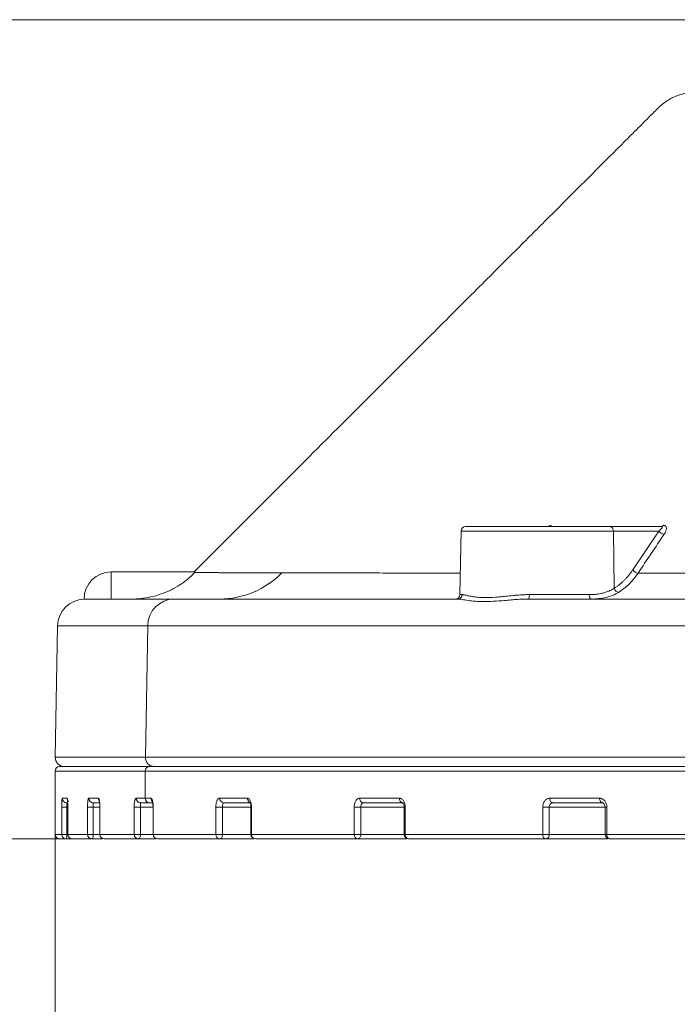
# Model space of a CAD drawing. Header units: millimetres. Extents: x 0 to 420, y 0 to 297.
# Tile 35 of 106: x 44 to 62, y 146 to 173. Entities that reach past the tile are written whole.
import ezdxf

# ---------------------------------------------------------------- set-up
doc = ezdxf.new("R2010")
doc.units = ezdxf.units.MM
doc.styles.add('SLDTEXTSTYLE0', font='TXT', dxfattribs={"width": 0.75})
doc.dimstyles.new('SLDDIMSTYLE0', dxfattribs={"dimtxt": 3.5, "dimasz": 3.302, "dimexe": 0, "dimexo": 0.0625, "dimgap": 0.875, "dimtad": 2, "dimlfac": 2, "dimrnd": 1e-09, "dimzin": 4, "dimdsep": 46, "dimtxsty": 'SLDTEXTSTYLE0', "dimsah": 1, "dimcen": 0.09, "dimadec": 0, "dimazin": 1, "dimtfac": 1, "dimtofl": 0, "dimtmove": 0, "dimatfit": 3, "dimfxl": 1, "dimfrac": 2, "dimtolj": 1, "dimtzin": 12, "dimarcsym": 0})
doc.dimstyles.new('SLDDIMSTYLE7', dxfattribs={"dimtxt": 3.5, "dimasz": 3.302, "dimexe": 0, "dimexo": 0.0625, "dimgap": 0.875, "dimtad": 2, "dimdec": 4, "dimlfac": 2, "dimzin": 12, "dimdsep": 46, "dimtxsty": 'SLDTEXTSTYLE0', "dimsah": 1, "dimcen": 0.09, "dimazin": 3, "dimtfac": 1, "dimtofl": 0, "dimtmove": 0, "dimatfit": 3, "dimfxl": 1, "dimfrac": 2, "dimtolj": 1, "dimtzin": 12, "dimarcsym": 0})
doc.dimstyles.new('SLDDIMSTYLE8', dxfattribs={"dimtxt": 3.5, "dimasz": 3.302, "dimexe": 0, "dimexo": 0.0625, "dimgap": 0.875, "dimtad": 2, "dimlfac": 2, "dimrnd": 1e-09, "dimzin": 12, "dimdsep": 46, "dimtxsty": 'SLDTEXTSTYLE0', "dimsah": 1, "dimcen": 0.09, "dimadec": 0, "dimazin": 3, "dimtfac": 1, "dimtofl": 0, "dimtmove": 0, "dimatfit": 3, "dimfxl": 1, "dimfrac": 2, "dimtolj": 1, "dimtzin": 12, "dimarcsym": 0})

# ---------------------------------------------------------------- blocks, each defined once
blk = doc.blocks.new('_D_7')
at = {"color": 7, "linetype": 'Continuous', "lineweight": 0}
for p, q in [((45.13, 151.853), (45.13, 138.981)), ((143.23, 151.599), (143.23, 138.981)), ((143.23, 139.981), (45.13, 139.981))]:
    blk.add_line(p, q, dxfattribs=at)
for points in [[(45.13, 139.981), (48.432, 139.473), (48.432, 140.489)], [(143.23, 139.981), (139.928, 140.489), (139.928, 139.473)]]:
    blk.add_solid(points, dxfattribs=at)
at = {"color": 7, "linetype": 'Continuous', "lineweight": 0, "insert": (87.068, 144.493), "char_height": 3.5, "attachment_point": 1, "style": 'SLDTEXTSTYLE0'}
blk.add_mtext('196.20', dxfattribs=at)
blk = doc.blocks.new('_D_8')
at = {"color": 7, "linetype": 'Continuous', "lineweight": 0}
for p, q in [((173.506, 156.836), (173.506, 131.598)), ((45.13, 151.853), (45.13, 131.598)), ((45.13, 132.598), (173.506, 132.598))]:
    blk.add_line(p, q, dxfattribs=at)
for points in [[(45.13, 132.598), (48.432, 132.09), (48.432, 133.106)], [(173.506, 132.598), (170.204, 133.106), (170.204, 132.09)]]:
    blk.add_solid(points, dxfattribs=at)
at = {"color": 7, "linetype": 'Continuous', "lineweight": 0, "insert": (101.459, 137.11), "char_height": 3.5, "attachment_point": 1, "style": 'SLDTEXTSTYLE0'}
blk.add_mtext('256.80', dxfattribs=at)
blk = doc.blocks.new('_D_12')
at = {"color": 7, "linetype": 'Continuous', "lineweight": 0}
for start, end in [(50, 74.8773), (0, 50), (335.1227, 0)]:
    blk.add_arc((140.188, 152.474), 14.324, start, end, dxfattribs=at)
for points in [[(149.396, 163.447), (146.923, 165.693), (146.362, 164.846)], [(154.512, 152.474), (153.634, 149.25), (154.644, 149.136)]]:
    blk.add_solid(points, dxfattribs=at)
at = {"color": 7, "linetype": 'Continuous', "lineweight": 0, "insert": (156.311, 162.83), "char_height": 3.5, "attachment_point": 1, "rotation": 292.1294, "style": 'SLDTEXTSTYLE0'}
blk.add_mtext('50°', dxfattribs=at)
blk = doc.blocks.new('_D_13')
at = {"color": 7, "linetype": 'Continuous', "lineweight": 0}
for p, q in [((64.996, 173.224), (34.123, 173.224)), ((35.123, 150.599), (35.123, 173.224)), ((46.429, 150.599), (34.123, 150.599))]:
    blk.add_line(p, q, dxfattribs=at)
for points in [[(35.123, 173.224), (34.615, 169.922), (35.631, 169.922)], [(35.123, 150.599), (35.631, 153.901), (34.615, 153.901)]]:
    blk.add_solid(points, dxfattribs=at)
at = {"color": 7, "linetype": 'Continuous', "lineweight": 0, "insert": (30.611, 156.093), "char_height": 3.5, "attachment_point": 1, "rotation": 90, "style": 'SLDTEXTSTYLE0'}
blk.add_mtext('45.25', dxfattribs=at)

msp = doc.modelspace()

# ---------------------------------------------------------------- linework, layer by layer
at = {"color": 7, "linetype": 'Continuous', "lineweight": 15}
for p, q in [((56.32963072, 159.10104755), (56.29900697, 157.34668169)), ((61.85626093, 159.22386292), (60.44211652, 159.22386292)), ((60.53462479, 159.10104755), (60.55503566, 157.52121899)), ((61.78632606, 159.10104755), (60.53462479, 159.10104755)), ((61.06804352, 158.02919213), (61.78632606, 159.10104755)), ((46.67302448, 157.97386412), (46.67302448, 157.22386632)), ((48.99025935, 157.97386412), (46.67302448, 157.97386412)), ((58.21400922, 157.34668169), (59.86771401, 157.34668169)), ((45.19307095, 156.48695175), (45.12964416, 152.85322908)), ((47.6183318, 152.85322908), (47.68009338, 156.48695175)), ((47.68009338, 156.48695175), (72.80903444, 156.48695175)), ((47.6183318, 152.85322908), (72.79459614, 152.85322908)), ((45.12302432, 152.47386042), (45.12302432, 150.7238606)), ((47.61188332, 152.47386042), (72.79308926, 152.47386042)), ((47.61188332, 152.47386042), (47.61188332, 151.72386263)), ((45.30729208, 150.7238606), (45.30729208, 151.47386584)), ((45.30729208, 151.47386584), (45.44983659, 151.47386584)), ((45.32326985, 151.72386263), (45.45360658, 151.72386263)), ((45.44983659, 150.7238606), (45.44983659, 151.47386584)), ((45.47439743, 151.47386584), (45.47439743, 150.7238606)), ((45.47485936, 151.47386584), (45.47485936, 150.7238606)), ((46.01945955, 150.7238606), (46.01945955, 151.47386584)), ((46.01945955, 151.47386584), (46.17849592, 151.47386584)), ((46.05451081, 151.72386263), (46.3181645, 151.72386263)), ((46.17828358, 151.59886424), (46.36478651, 151.59886424)), ((46.17849592, 150.7238606), (46.17849592, 151.47386584)), ((46.35680321, 151.47386584), (46.35680321, 150.7238606)), ((46.35693732, 151.51937399), (46.35720555, 151.47386584)), ((46.35843117, 151.47386584), (46.35843117, 150.7238606)), ((47.30640579, 150.7238606), (47.30640579, 151.47386584)), ((47.30640579, 151.47386584), (47.48045508, 151.47386584)), ((47.36138362, 151.72386263), (47.61188332, 151.72386263)), ((47.48045508, 150.7238606), (47.48045508, 151.47386584)), ((47.61188332, 151.72386263), (47.76839021, 151.72386263)), ((47.73360345, 151.59886424), (47.83363867, 151.59886424)), ((47.82807682, 151.47386584), (47.82807682, 150.7238606)), ((47.83217463, 151.47386584), (47.83217463, 150.7238606)), ((49.56128303, 150.7238606), (49.56128303, 151.47386584)), ((49.56128303, 151.47386584), (49.74336404, 151.47386584)), ((49.66404889, 151.72386263), (50.42860139, 151.72386263)), ((49.74336404, 150.7238606), (49.74336404, 151.47386584)), ((50.53008202, 151.47386584), (50.53008202, 150.7238606)), ((50.54422322, 151.47386584), (50.54422322, 150.7238606)), ((53.38037241, 150.7238606), (53.38037241, 151.47386584)), ((53.38037241, 151.47386584), (53.56258381, 151.47386584)), ((53.53111442, 151.72386263), (54.62596234, 151.72386263)), ((53.56258381, 150.7238606), (53.56258381, 151.47386584)), ((54.75815799, 151.47386584), (54.75815799, 150.7238606)), ((54.78801805, 151.47386584), (54.78801805, 150.7238606)), ((58.58519528, 150.7238606), (58.58519528, 151.47386584)), ((58.58519528, 151.47386584), (58.76074027, 151.47386584)), ((58.76074027, 150.7238606), (58.76074027, 151.47386584)), ((58.7768, 151.72386263), (60.15230011, 151.72386263)), ((60.30323583, 151.47386584), (60.30323583, 150.7238606)), ((60.35370793, 151.47386584), (60.35370793, 150.7238606)), ((45.30729208, 150.7238606), (45.44983659, 150.7238606)), ((45.47439743, 150.7238606), (45.47485936, 150.7238606)), ((45.47485936, 150.7238606), (46.01945955, 150.7238606)), ((46.01945955, 150.7238606), (46.17849592, 150.7238606)), ((46.35680321, 150.7238606), (46.35843117, 150.7238606)), ((46.35843117, 150.7238606), (47.30640579, 150.7238606)), ((47.30640579, 150.7238606), (47.48045508, 150.7238606)), ((47.82807682, 150.7238606), (47.83217463, 150.7238606)), ((47.83217463, 150.7238606), (49.56128303, 150.7238606)), ((49.56128303, 150.7238606), (49.74336404, 150.7238606)), ((50.53008202, 150.7238606), (50.54422322, 150.7238606)), ((50.54422322, 150.7238606), (53.38037241, 150.7238606)), ((53.38037241, 150.7238606), (53.56258381, 150.7238606)), ((54.75815799, 150.7238606), (54.78801805, 150.7238606)), ((54.78801805, 150.7238606), (58.58519528, 150.7238606)), ((58.58519528, 150.7238606), (58.76074027, 150.7238606)), ((60.30323583, 150.7238606), (60.35370793, 150.7238606)), ((60.35370793, 150.7238606), (64.88216337, 150.7238606)), ((45.43204833, 150.59886221), (45.54363195, 150.59886221)), ((46.14328075, 150.59886221), (46.42604146, 150.59886221)), ((47.42852825, 150.59886221), (47.89731506, 150.59886221)), ((49.67578355, 150.59886221), (50.59932027, 150.59886221)), ((53.48072614, 150.59886221), (54.82739623, 150.59886221)), ((58.6662725, 150.59886221), (60.37247222, 150.59886221))]:
    msp.add_line(p, q, dxfattribs=at)
at = {"color": 8, "linetype": 'Continuous', "lineweight": 15}
for p, q in [((60.53462479, 159.10104755), (56.32963072, 159.10104755)), ((56.29900697, 157.34668169), (56.35754619, 157.34668169)), ((45.19307095, 156.48695175), (47.68009338, 156.48695175)), ((45.12964416, 152.85322908), (47.6183318, 152.85322908)), ((45.12302432, 152.47386042), (47.61188332, 152.47386042)), ((45.47439743, 151.47386584), (45.44983659, 151.47386584)), ((45.47485936, 151.47386584), (45.47439743, 151.47386584)), ((46.35680321, 151.47386584), (46.17849592, 151.47386584)), ((46.35843117, 151.47386584), (46.35680321, 151.47386584)), ((47.82807682, 151.47386584), (47.48045508, 151.47386584)), ((47.83217463, 151.47386584), (47.82807682, 151.47386584)), ((50.53008202, 151.47386584), (49.74336404, 151.47386584)), ((50.54422322, 151.47386584), (50.53008202, 151.47386584)), ((54.75815799, 151.47386584), (53.56258381, 151.47386584)), ((54.78801805, 151.47386584), (54.75815799, 151.47386584)), ((60.30323583, 151.47386584), (58.76074027, 151.47386584)), ((60.35370793, 151.47386584), (60.30323583, 151.47386584)), ((45.12302432, 150.7238606), (45.30729208, 150.7238606)), ((45.47439743, 150.7238606), (45.44983659, 150.7238606)), ((46.35680321, 150.7238606), (46.17849592, 150.7238606)), ((47.82807682, 150.7238606), (47.48045508, 150.7238606)), ((50.53008202, 150.7238606), (49.74336404, 150.7238606)), ((54.75815799, 150.7238606), (53.56258381, 150.7238606)), ((60.30323583, 150.7238606), (58.76074027, 150.7238606))]:
    msp.add_line(p, q, dxfattribs=at)
at = {"color": 7, "linetype": 'Continuous', "lineweight": 15, "flags": 128}
for points in [[(59.92500339, 157.22386632), (59.91394859, 157.22621325), (59.90330729, 157.2331721), (59.8934837, 157.24447463), (59.88484289, 157.25970361), (59.87771269, 157.27828536), (59.87235945, 157.29951952), (59.86898433, 157.32260887), (59.86771401, 157.34668169)], [(58.7768, 151.72386263), (58.77834413, 151.69947688), (58.78291879, 151.6760299), (58.79034515, 151.65441576), (58.80034011, 151.63547639), (58.81251808, 151.61992703), (58.82641155, 151.60837863), (58.8414878, 151.60126332), (58.85716755, 151.59886424)], [(60.15230011, 151.72386263), (60.15374552, 151.69947688), (60.15802961, 151.6760299), (60.16498472, 151.65441576), (60.17434638, 151.63547639), (60.18575322, 151.61992703), (60.19876752, 151.60837863), (60.21288823, 151.60126332), (60.22757146, 151.59886424)], [(46.14328075, 150.59886221), (46.15015019, 150.6012613), (46.15675513, 150.6083766), (46.16284597, 150.61993245), (46.16818059, 150.63547436), (46.17256153, 150.65441374), (46.17581371, 150.67602787), (46.17781792, 150.69947485), (46.17849592, 150.7238606)], [(47.42852825, 150.59886221), (47.43865732, 150.6012613), (47.44839895, 150.6083766), (47.4573769, 150.61993245), (47.46524472, 150.63547436), (47.47170064, 150.65441374), (47.47650254, 150.67602787), (47.4794567, 150.69947485), (47.48045508, 150.7238606)], [(49.67578355, 150.59886221), (49.68896735, 150.6012613), (49.70164452, 150.6083766), (49.71332703, 150.61993245), (49.72356785, 150.63547436), (49.7319721, 150.65441374), (49.73821942, 150.67602787), (49.74206392, 150.69947485), (49.74336404, 150.7238606)], [(53.48072614, 150.59886221), (53.49669646, 150.6012613), (53.51205211, 150.6083766), (53.52620449, 150.61993245), (53.53860784, 150.63547436), (53.54878906, 150.65441374), (53.55635326, 150.67602787), (53.56101174, 150.69947485), (53.56258381, 150.7238606)], [(58.6662725, 150.59886221), (58.65045491, 150.6012613), (58.63524455, 150.6083766), (58.62122815, 150.61993245), (58.60894214, 150.63547436), (58.59885964, 150.65441374), (58.59136808, 150.67602787), (58.58675431, 150.69947485), (58.58519528, 150.7238606)], [(60.35370793, 150.7238606), (60.3551403, 150.69947485), (60.35938155, 150.67602787), (60.36626775, 150.65441374), (60.37553627, 150.63547436), (60.38682949, 150.61993245), (60.39971527, 150.6083766), (60.41369628, 150.6012613), (60.42823423, 150.59886221)]]:
    msp.add_lwpolyline(points, dxfattribs=at)
at = {"color": 7, "linetype": 'Continuous', "lineweight": 15}
for centre, radius, start, end in [((56.4546109, 159.09886302), 0.125, 90, 178.999999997), ((60.42347897, 159.11357685), 0.11184979, 353.568288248, 80.408053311), ((61.95366643, 159.21680744), 0.20347765, 214.674053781, 264.849311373), ((61.85161638, 159.29462534), 0.07091468, 273.755274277, 330.571353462), ((61.23538785, 158.14496741), 0.20348966, 214.676984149, 264.860082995), ((46.67302399, 157.22386302), 0.75, 90, 180), ((49.66552018, 159.6232754), 2.39941607, 270.138331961, 315.668256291), ((60.699896, 157.55461859), 0.14866087, 192.983459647, 261.501170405), ((45.94295849, 156.47386302), 0.75, 91.513288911, 179), ((48.4200528, 156.48396527), 0.73996544, 90.755861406, 179.768755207), ((56.17402645, 157.34886302), 0.125, 270, 359.000000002), ((56.23408234, 157.34732306), 0.12346551, 270.68300598, 359.702364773), ((58.05312484, 157.31786501), 0.16344474, 324.89267116, 10.154807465), ((45.37960772, 152.84886302), 0.25, 179, 270), ((47.86512794, 152.84575227), 0.24690938, 178.264726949, 269.211728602), ((45.24802399, 152.47386302), 0.125, 90, 180), ((47.73527604, 152.47547432), 0.12340328, 90.776600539, 180.749351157), ((45.44814082, 151.7237352), 0.12487103, 179.941530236, 269.938815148), ((46.17890604, 151.72325937), 0.1243967, 179.722147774, 269.713298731), ((47.4849273, 151.72240743), 0.12355225, 179.325155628, 269.306363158), ((47.73526845, 151.72224869), 0.12339569, 179.250587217, 269.226874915), ((49.7838684, 151.71866094), 0.11993237, 177.514199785, 267.274602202), ((53.64510585, 151.71253411), 0.11455296, 174.324557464, 262.881061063), ((54.73856678, 151.71094547), 0.1133429, 173.456051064, 261.443090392), ((45.24802399, 150.72386302), 0.125, 180, 270), ((45.43216767, 150.7237378), 0.12487565, 179.943658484, 269.945241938), ((45.21691283, 150.69324259), 0.23492752, 336.312839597, 7.488637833), ((45.5993957, 150.72386302), 0.125, 180, 270), ((45.59962846, 150.7236313), 0.12476931, 179.894703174, 269.89316651), ((46.14387171, 150.72327434), 0.12441354, 179.730011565, 269.727847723), ((46.48180284, 150.72386302), 0.125, 180, 270), ((46.48262334, 150.72305428), 0.12419479, 179.628010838, 269.62090107), ((47.42998359, 150.72243961), 0.12358597, 179.341198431, 269.325276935), ((47.95307529, 150.72386302), 0.125, 180, 270), ((47.95515631, 150.72184283), 0.12299822, 179.060025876, 269.030523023), ((49.68127717, 150.71883581), 0.12009931, 177.602121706, 267.378241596), ((50.65508104, 150.72386302), 0.125, 180, 270), ((50.66260213, 150.71719008), 0.11856669, 176.774856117, 266.362788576), ((53.49456624, 150.71275679), 0.1147324, 174.446219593, 263.071575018), ((54.88315805, 150.72386302), 0.125, 180, 270), ((54.90042998, 150.71071456), 0.113178, 173.329826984, 261.221970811), ((58.6485399, 150.71045995), 0.11299779, 279.02867194, 6.810858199), ((60.42823501, 150.72386302), 0.125, 180, 270)]:
    msp.add_arc(centre, radius, start, end, dxfattribs=at)
at = {"color": 8, "linetype": 'Continuous', "lineweight": 15}
for centre, radius, start, end in [((45.57887245, 151.72384726), 0.12526587, 179.992970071, 225.77844866), ((46.44409778, 151.72375021), 0.12593333, 179.948855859, 218.257278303), ((47.89452737, 151.72324223), 0.12613868, 179.718197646, 231.702354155), ((50.5507764, 151.71868665), 0.1222846, 177.574101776, 249.830665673)]:
    msp.add_arc(centre, radius, start, end, dxfattribs=at)
at = {"color": 7, "linetype": 'Continuous', "lineweight": 15}
for points, knots in [([(65.09719085, 171.22386489), (64.93326821, 171.22386319), (64.56370207, 171.22385935), (64.07453712, 171.22389429), (63.49592122, 171.22371197), (63.15901631, 171.22458807), (62.94396956, 171.22334348), (62.79281784, 171.22530142), (62.60622583, 171.2106455), (62.40130036, 171.16684089), (62.21191594, 171.0931675), (62.07158562, 171.02126671), (61.87474817, 170.89215533), (61.61479012, 170.62856867), (61.26696635, 170.28242418), (60.8615372, 169.87646932), (60.05273918, 169.06794182), (59.09989067, 168.1149072), (57.94913978, 166.9642051), (56.92525365, 165.94030353), (55.70265333, 164.71770661), (54.27522316, 163.29027063), (52.64295585, 161.6580128), (50.8480655, 159.86311261), (49.59725491, 158.61230636), (48.95881045, 157.97386412)], [0, 0, 0, 0, 0.06169710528, 0.13909708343, 0.21953043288, 0.36426790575, 0.39897113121, 0.4269386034, 0.44853045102, 0.46399285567, 0.47009843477, 0.4754571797, 0.4804829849, 0.49072510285, 0.50642537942, 0.52245846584, 0.5394473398, 0.60372669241, 0.6370554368, 0.67786125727, 0.72687944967, 0.784110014, 0.84955276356, 0.92320803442, 1, 1, 1, 1]), ([(58.74604773, 159.22386292), (58.52177585, 159.22386292), (58.062711, 159.22386292), (57.43044868, 159.22386292), (56.91522331, 159.22386292), (56.5880104, 159.22386292), (56.43883099, 159.22386292), (56.46847577, 159.22386292), (56.47450167, 159.22386292)], [0, 0, 0, 0, 0.186952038, 0.3826744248, 0.5783999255, 0.7653530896, 0.9523032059, 1, 1, 1, 1]), ([(61.78632598, 159.10104457), (61.79616812, 159.10858035), (61.81447731, 159.12259905), (61.83638364, 159.14206303), (61.8526874, 159.15806025), (61.866736, 159.17387341), (61.877382, 159.18943909), (61.88306233, 159.2042527), (61.88151146, 159.21514789), (61.87334992, 159.22246375), (61.86172772, 159.2234154), (61.85626102, 159.22386302)], [0, 0, 0, 0, 0.1579947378, 0.2939152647, 0.4078051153, 0.4997412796, 0.6367495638, 0.749508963, 0.8466523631, 0.9278703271, 1, 1, 1, 1]), ([(61.91338101, 159.25978443), (61.92051131, 159.25943133), (61.93470369, 159.25872851), (61.95281303, 159.25358653), (61.96813491, 159.24543579), (61.98374778, 159.23102029), (61.9960246, 159.20732461), (62.00011852, 159.16281208), (61.98576441, 159.09754442), (61.95258473, 159.0426053), (61.93539843, 159.01414813)], [0, 0, 0, 0, 0.0620273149, 0.12346099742, 0.18587523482, 0.25077116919, 0.37137773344, 0.50121296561, 0.74163999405, 1, 1, 1, 1]), ([(60.555036, 157.52122029), (60.57642687, 157.53469808), (60.61906626, 157.56156395), (60.68123938, 157.60691009), (60.74176861, 157.65575963), (60.80054908, 157.70847863), (60.85760443, 157.76497408), (60.91294012, 157.8252514), (60.96650673, 157.88937809), (61.01849432, 157.95707229), (61.05149082, 158.00510074), (61.06804369, 158.02919447)], [0, 0, 0, 0, 0.1121177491, 0.2234892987, 0.3343238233, 0.4448335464, 0.5552325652, 0.6657356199, 0.7765568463, 0.8879085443, 1, 1, 1, 1]), ([(47.22703571, 157.22386302), (47.40854772, 157.22386455), (47.58707472, 157.24337164), (47.93821303, 157.32035356), (48.11172557, 157.37873808), (48.35468525, 157.49134312), (48.43386916, 157.53353245), (48.58325491, 157.62388103), (48.6530528, 157.67172455), (48.78102096, 157.76934321), (48.83685861, 157.81743214), (48.92700651, 157.90171262), (48.959673, 157.93622472), (48.97679206, 157.95586176)], [0, 0, 0, 0, 0.25, 0.25, 0.5, 0.5, 0.625, 0.625, 0.75, 0.75, 0.875, 0.875, 1, 1, 1, 1]), ([(48.9767926, 157.95586175), (48.98358236, 157.95582125), (48.99736761, 157.95573901), (49.0249884, 157.95557289), (49.05858302, 157.95537365), (49.09908286, 157.95513807), (49.14684878, 157.95486708), (49.2025817, 157.9545604), (49.2669398, 157.95421807), (49.34063249, 157.95384009), (49.42439788, 157.95342644), (49.51900894, 157.95297709), (49.62532088, 157.95249193), (49.74460709, 157.95197102), (49.87824513, 157.95141441), (50.02772729, 157.95082206), (50.19468554, 157.95019399), (50.38091274, 157.94952967), (50.58911487, 157.94882929), (50.82310256, 157.94809303), (51.08578889, 157.94731876), (51.28111368, 157.94680077), (51.38183687, 157.94653366)], [0, 0, 0, 0, 0.0360035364, 0.0730980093, 0.1113071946, 0.1506628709, 0.1912009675, 0.2329578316, 0.275976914, 0.320310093, 0.3660182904, 0.4131720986, 0.4618596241, 0.5122060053, 0.564358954, 0.6184854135, 0.674772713, 0.7334384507, 0.7948086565, 0.85929597, 0.9274431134, 1, 1, 1, 1]), ([(61.21715797, 157.94229776), (61.31096062, 157.94230423), (61.49857578, 157.94231717), (61.78360939, 157.94234214), (62.0712075, 157.94237118), (62.36152857, 157.94240469), (62.65439689, 157.94244257), (62.94973432, 157.94248484), (63.24742027, 157.9425315), (63.54734179, 157.94258254), (63.84938717, 157.94263797), (64.15344346, 157.94269779), (64.45939643, 157.94276199), (64.76713058, 157.94283058), (65.07652912, 157.94290356), (65.38747395, 157.94298092), (65.69984569, 157.94306267), (66.01352368, 157.94314881), (66.32838817, 157.94323933), (66.64433054, 157.94333425), (66.96124214, 157.94343355), (67.27902547, 157.94353724), (67.59758471, 157.94364532), (67.916823, 157.94375779), (68.2366425, 157.94387464), (68.55694432, 157.94399588), (68.87762855, 157.9441215), (69.19859429, 157.94425151), (69.51973957, 157.94438591), (69.84096154, 157.9445247), (70.16216297, 157.94466787), (70.48325921, 157.94481544), (70.80417786, 157.9449674), (71.12485478, 157.94512374), (71.44522562, 157.94528447), (71.76522557, 157.94544959), (72.08478872, 157.94561909), (72.40385039, 157.94579299), (72.7223384, 157.94597125), (73.04020547, 157.946154), (73.35730841, 157.94634074), (73.56888791, 157.94646946), (73.67440522, 157.94653366)], [0, 0, 0, 0, 0.0260895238, 0.05218178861, 0.07827069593, 0.10435006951, 0.13041366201, 0.15645536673, 0.1824705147, 0.20845498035, 0.23440449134, 0.26031462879, 0.28618083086, 0.31199839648, 0.33776248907, 0.36346814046, 0.38911025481, 0.4146836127, 0.44018287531, 0.46560315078, 0.49094179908, 0.51619666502, 0.54136544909, 0.56644570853, 0.59143485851, 0.61633017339, 0.64112878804, 0.66582769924, 0.69042376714, 0.71491371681, 0.73929417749, 0.76356307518, 0.7877200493, 0.81176474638, 0.83569669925, 0.85951532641, 0.88321993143, 0.90680970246, 0.93028371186, 0.95364091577, 0.97688015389, 1, 1, 1, 1]), ([(59.86771489, 157.34668147), (59.89492232, 157.3470134), (59.94905224, 157.34767378), (60.02759432, 157.35308904), (60.10351387, 157.36175668), (60.17662197, 157.37398548), (60.24692428, 157.38969267), (60.31438022, 157.40890589), (60.3789959, 157.4315976), (60.44068854, 157.45785064), (60.49973394, 157.48736066), (60.53658858, 157.50992555), (60.555036, 157.52122029)], [0, 0, 0, 0, 0.1029630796, 0.2048478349, 0.3058054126, 0.4059913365, 0.5055649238, 0.6046886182, 0.7035272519, 0.8022472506, 0.901015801, 1, 1, 1, 1]), ([(45.92302296, 157.22224209), (45.92302296, 157.22285075), (45.92302296, 157.22380432), (45.92302296, 157.22333006), (45.92302296, 157.22315852)], [0, 0, 0, 0, 0.6382973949, 1, 1, 1, 1]), ([(48.41029301, 157.22386302), (48.44279154, 157.22386302), (48.50776776, 157.22386302), (48.61183584, 157.22386302), (48.72069242, 157.22386302), (48.83481367, 157.22386302), (48.95407208, 157.22386302), (49.07850175, 157.22386302), (49.20809367, 157.22386302), (49.34284972, 157.22386302), (49.48277137, 157.22386302), (49.82294127, 157.22386302), (50.41466327, 157.22386302), (51.34735768, 157.22386302), (52.40082462, 157.22386302), (53.31040815, 157.22386302), (53.99967058, 157.22386302), (54.4232021, 157.22386302), (54.85834203, 157.22386302), (55.30536186, 157.22386302), (55.76326104, 157.22386302), (56.07807472, 157.22386302), (56.23555486, 157.22386302)], [0, 0, 0, 0, 0.0249216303, 0.0498272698, 0.0747209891, 0.0996068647, 0.124488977, 0.1493714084, 0.1742582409, 0.1991535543, 0.2240614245, 0.2489859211, 0.3744857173, 0.5000014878, 0.6255012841, 0.7510170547, 0.7925434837, 0.8340330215, 0.8755045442, 0.9169769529, 0.9584691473, 1, 1, 1, 1]), ([(58.18683482, 157.22386302), (58.15423499, 157.22359899), (58.08898154, 157.2230705), (57.99249268, 157.21932441), (57.89708101, 157.2140519), (57.8028891, 157.20746185), (57.70991692, 157.20004225), (57.61817926, 157.19216351), (57.45333426, 157.17757559), (57.22676147, 157.1583498), (56.95795525, 157.14869477), (56.72003026, 157.1585061), (56.55024719, 157.17956492), (56.43285705, 157.19834243), (56.35548539, 157.21118289), (56.28854933, 157.22144969), (56.25319468, 157.22305972), (56.23555486, 157.22386302)], [0, 0, 0, 0, 0.0354726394, 0.0710037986, 0.1066292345, 0.142384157, 0.1783031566, 0.2144201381, 0.2507682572, 0.3769481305, 0.5005912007, 0.6240477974, 0.7500638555, 0.813310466, 0.8759275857, 0.9380953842, 1, 1, 1, 1]), ([(56.357546, 157.34668147), (56.36349342, 157.34649035), (56.37579536, 157.34609501), (56.39823688, 157.34314804), (56.42491867, 157.33848473), (56.45851697, 157.33166846), (56.51343879, 157.31857966), (56.592083, 157.3021132), (56.69069824, 157.28512322), (56.82294212, 157.26841464), (57.0088682, 157.25883225), (57.22339699, 157.26839456), (57.41263797, 157.28515958), (57.57487771, 157.30189259), (57.73601956, 157.31843518), (57.90055732, 157.33379739), (58.04958945, 157.34403056), (58.16192328, 157.34584171), (58.21400837, 157.34668147)], [0, 0, 0, 0, 0.0283745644, 0.0586912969, 0.0909626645, 0.1251991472, 0.1675260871, 0.2501254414, 0.3194131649, 0.3753484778, 0.4996800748, 0.6250983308, 0.6807779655, 0.7497287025, 0.8300120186, 0.8751665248, 0.9421192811, 1, 1, 1, 1]), ([(58.18683482, 157.22386302), (58.29064693, 157.22386302), (58.49820454, 157.22386302), (58.81402666, 157.22386302), (59.13298126, 157.22386302), (59.4553993, 157.22386302), (59.78119213, 157.22386302), (60.11038341, 157.22386302), (60.44296699, 157.22386302), (60.77894362, 157.22386302), (61.11831635, 157.22386302), (61.92198114, 157.22386302), (63.2218116, 157.22386302), (65.06716406, 157.22386302), (66.97646948, 157.22386302), (68.50379724, 157.22386302), (69.60982681, 157.22386302), (70.27506193, 157.22386302), (70.94462585, 157.22386302), (71.61860865, 157.22386302), (72.29669887, 157.22386302), (72.75198617, 157.22386302), (72.97973581, 157.22386302)], [0, 0, 0, 0, 0.0249216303, 0.0498272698, 0.0747209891, 0.0996068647, 0.1244889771, 0.1493714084, 0.1742582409, 0.1991535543, 0.2240614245, 0.2489859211, 0.3744857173, 0.5000014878, 0.6255012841, 0.7510170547, 0.7925434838, 0.8340330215, 0.8755045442, 0.9169769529, 0.9584691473, 1, 1, 1, 1]), ([(59.92500331, 157.22386302), (60.06952153, 157.22386302), (60.20888862, 157.23838584), (60.46144954, 157.29926684), (60.57536973, 157.34507995), (60.67792626, 157.4075881)], [0, 0, 0, 0, 0.5, 0.5, 1, 1, 1, 1]), ([(45.24802399, 152.59886302), (45.24849496, 152.59886302), (45.24943674, 152.59886302), (45.25706631, 152.59886302), (45.26924761, 152.59886302), (45.28642652, 152.59886302), (45.30848361, 152.59886302), (45.33545087, 152.59886302), (45.36731974, 152.59886302), (45.4040925, 152.59886302), (45.44576855, 152.59886302), (45.49234805, 152.59886302), (45.54383095, 152.59886302), (45.60021726, 152.59886302), (45.661507, 152.59886302), (45.72770011, 152.59886302), (45.79879674, 152.59886302), (45.89977113, 152.59886302), (46.03775928, 152.59886302), (46.22227446, 152.59886302), (46.42588705, 152.59886302), (46.64862996, 152.59886302), (46.89038031, 152.59886302), (47.1515967, 152.59886302), (47.4305665, 152.59886302), (47.63257007, 152.59886302), (47.73360318, 152.59886302)], [0, 0, 0, 0, 0.0313804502, 0.0627497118, 0.0941094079, 0.1254611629, 0.1568066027, 0.188147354, 0.2194850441, 0.2508213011, 0.2821577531, 0.3134960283, 0.3448377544, 0.3761845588, 0.407538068, 0.4388999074, 0.4702717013, 0.5016550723, 0.5639914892, 0.6262900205, 0.6885634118, 0.7508244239, 0.8130858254, 0.8753603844, 0.9376608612, 1, 1, 1, 1]), ([(47.73360318, 152.59886302), (47.76523681, 152.59886302), (47.82848324, 152.59886302), (47.92948492, 152.59886302), (48.03493061, 152.59886302), (48.14526256, 152.59886302), (48.26036235, 152.59886302), (48.3802617, 152.59886302), (48.50495205, 152.59886302), (48.63443584, 152.59886302), (48.76871185, 152.59886302), (48.90778244, 152.59886302), (49.27477344, 152.59886302), (49.92905158, 152.59886302), (50.98387674, 152.59886302), (52.18935778, 152.59886302), (53.54827392, 152.59886302), (55.04663203, 152.59886302), (56.67927663, 152.59886302), (58.43208422, 152.59886302), (60.29069991, 152.59886302), (62.24378585, 152.59886302), (64.26776079, 152.59886302), (66.35663354, 152.59886302), (68.01670606, 152.59886302), (69.21411306, 152.59886302), (69.9256727, 152.59886302), (70.64214679, 152.59886302), (71.36363729, 152.59886302), (72.08979396, 152.59886302), (72.5775439, 152.59886302), (72.82154339, 152.59886302)], [0, 0, 0, 0, 0.0109913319, 0.0219754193, 0.0329538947, 0.0439283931, 0.0549005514, 0.0658720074, 0.0768443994, 0.087819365, 0.0987985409, 0.1097835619, 0.12077606, 0.1829310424, 0.2450931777, 0.3084953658, 0.3719045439, 0.4359493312, 0.5000008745, 0.5640456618, 0.6280972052, 0.6914993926, 0.7549085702, 0.8170635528, 0.8792256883, 0.8993705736, 0.9194956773, 0.9396110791, 0.9597268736, 0.9798531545, 1, 1, 1, 1]), ([(47.86173234, 152.59886302), (49.28323607, 152.59886302), (52.37678206, 152.59886302), (61.20801223, 152.59886302), (66.77081903, 152.59886302), (72.85149665, 152.59886302)], [0, 0, 0, 0, 0.5, 0.5, 1, 1, 1, 1]), ([(45.30729033, 151.47386302), (45.3073185, 151.48485129), (45.30737457, 151.50672905), (45.3077972, 151.53901109), (45.30857412, 151.57523657), (45.30986722, 151.61398335), (45.31183656, 151.65186945), (45.31424858, 151.68304847), (45.31703743, 151.7059128), (45.3200773, 151.72107914), (45.3222102, 151.72293799), (45.32327161, 151.72386302)], [0, 0, 0, 0, 0.0838546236, 0.1669554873, 0.2507443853, 0.3757770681, 0.499861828, 0.6237150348, 0.7491829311, 0.8751837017, 1, 1, 1, 1]), ([(45.44983672, 151.47386302), (45.44983672, 151.50666039), (45.44959419, 151.5393082), (45.44886802, 151.58539337), (45.44839949, 151.59886302), (45.44800757, 151.59886302)], [0, 0, 0, 0, 0.5, 0.5, 1, 1, 1, 1]), ([(45.45360663, 151.72386302), (45.45451806, 151.72345512), (45.4563389, 151.7226402), (45.45904951, 151.71591306), (45.46211054, 151.70355421), (45.46540385, 151.6830636), (45.46864184, 151.65198031), (45.47132231, 151.61404826), (45.47329822, 151.57050279), (45.47460781, 151.52318786), (45.47477561, 151.49031801), (45.47485962, 151.47386302)], [0, 0, 0, 0, 0.0833012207, 0.1664194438, 0.2508035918, 0.3759155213, 0.4999172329, 0.6237976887, 0.7492578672, 0.8744759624, 1, 1, 1, 1]), ([(46.0194611, 151.47386302), (46.01952408, 151.48488488), (46.01964952, 151.50683592), (46.02059418, 151.53922565), (46.02232765, 151.57554599), (46.02520397, 151.61435574), (46.02956335, 151.65220617), (46.03487504, 151.68328921), (46.04097851, 151.70603739), (46.04759932, 151.72110049), (46.0522147, 151.72294482), (46.05451246, 151.72386302)], [0, 0, 0, 0, 0.0837872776, 0.1668701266, 0.2507208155, 0.3757131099, 0.4998424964, 0.6236261, 0.7491393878, 0.8751092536, 1, 1, 1, 1]), ([(46.17849566, 151.47386302), (46.17849565, 151.50680038), (46.17842917, 151.53952728), (46.1783013, 151.58551006), (46.17825415, 151.59886302), (46.17828424, 151.59886302)], [0, 0, 0, 0, 0.5, 0.5, 1, 1, 1, 1]), ([(46.31816301, 151.72386302), (46.31989756, 151.72345777), (46.32336195, 151.72264836), (46.32850641, 151.71596445), (46.33430903, 151.70367499), (46.3405424, 151.68326945), (46.34666907, 151.65225673), (46.35173941, 151.61434894), (46.35547732, 151.57074736), (46.3579553, 151.52332987), (46.35827288, 151.49036187), (46.35843181, 151.47386302)], [0, 0, 0, 0, 0.0833568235, 0.1664872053, 0.2508155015, 0.3759594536, 0.4999323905, 0.6238773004, 0.7492994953, 0.8745368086, 1, 1, 1, 1]), ([(47.30640574, 151.47386302), (47.30650608, 151.48493762), (47.30670601, 151.50700327), (47.30821053, 151.53956046), (47.31096671, 151.57602721), (47.31552633, 151.61493364), (47.32240698, 151.65272751), (47.33075606, 151.68366211), (47.34030321, 151.70623108), (47.35063121, 151.72113386), (47.35780789, 151.7229555), (47.36138323, 151.72386302)], [0, 0, 0, 0, 0.0836830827, 0.1667349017, 0.2506758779, 0.3756050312, 0.4998139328, 0.6234993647, 0.7490809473, 0.8749946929, 1, 1, 1, 1]), ([(47.48045369, 151.47386302), (47.48045368, 151.50702319), (47.48074317, 151.5398648), (47.48179975, 151.58569128), (47.48257967, 151.59886302), (47.48343181, 151.59886302)], [0, 0, 0, 0, 0.5, 0.5, 1, 1, 1, 1]), ([(47.768389, 151.72386302), (47.77111047, 151.72346223), (47.77654289, 151.72266218), (47.78462558, 151.7160506), (47.79376458, 151.70386875), (47.80361305, 151.68360496), (47.81334678, 151.65270006), (47.82143655, 151.61483575), (47.82742499, 151.57113625), (47.83140505, 151.52355653), (47.83191693, 151.49042869), (47.8321729, 151.47386302)], [0, 0, 0, 0, 0.0834725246, 0.1666224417, 0.2508357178, 0.3760880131, 0.4999591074, 0.6240689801, 0.7493695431, 0.8746715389, 1, 1, 1, 1]), ([(47.81983275, 151.61247645), (47.8198128, 151.60932261), (47.81976463, 151.60170786), (47.823372, 151.57328052), (47.82719055, 151.52984089), (47.82780666, 151.49323602), (47.82813269, 151.47386584)], [0, 0, 0, 0, 0.1718928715, 0.4150255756, 0.6904494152, 1, 1, 1, 1]), ([(49.56128428, 151.47386302), (49.5614698, 151.48490467), (49.56183927, 151.50689371), (49.56462161, 151.5393334), (49.56972942, 151.5756967), (49.5781905, 151.61452847), (49.5909989, 151.65236434), (49.60657991, 151.68339659), (49.62445996, 151.70609543), (49.64383562, 151.72110719), (49.65733087, 151.72294707), (49.66404928, 151.72386302)], [0, 0, 0, 0, 0.0837870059, 0.1668589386, 0.2507049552, 0.3757356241, 0.49983061, 0.6236440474, 0.7491231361, 0.8751047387, 1, 1, 1, 1]), ([(49.74336265, 151.47386302), (49.74336265, 151.50682266), (49.74708896, 151.53955804), (49.75984828, 151.58552247), (49.76890618, 151.59886302), (49.77816695, 151.59886302)], [0, 0, 0, 0, 0.5, 0.5, 1, 1, 1, 1]), ([(50.42859966, 151.72386302), (50.43358812, 151.72345746), (50.44355058, 151.7226475), (50.45833793, 151.71595838), (50.47501259, 151.70365219), (50.4929149, 151.68323673), (50.51050161, 151.65220638), (50.52504294, 151.61429854), (50.53575889, 151.57069863), (50.54285627, 151.52330216), (50.54376741, 151.49034984), (50.54422328, 151.47386302)], [0, 0, 0, 0, 0.08337203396, 0.16650257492, 0.25082073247, 0.37601597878, 0.49993381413, 0.62392411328, 0.7492914, 0.87456465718, 1, 1, 1, 1]), ([(50.50861317, 151.60498116), (50.50840285, 151.60469376), (50.5078501, 151.60393846), (50.51106795, 151.59629461), (50.51647903, 151.58002026), (50.52284937, 151.55367639), (50.52858915, 151.5178541), (50.52958504, 151.48894256), (50.53010437, 151.47386584)], [0, 0, 0, 0, 0.09352500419, 0.2457871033, 0.41043889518, 0.58986889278, 0.78612579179, 1, 1, 1, 1]), ([(53.38037318, 151.47386302), (53.3806436, 151.48486358), (53.38118191, 151.50676273), (53.38523746, 151.53907026), (53.3926897, 151.57531796), (53.40505594, 151.61407377), (53.42381576, 151.65195527), (53.44667289, 151.68310566), (53.4729491, 151.70594526), (53.50142631, 151.72108156), (53.52125056, 151.72293886), (53.53111486, 151.72386302)], [0, 0, 0, 0, 0.0838725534, 0.1669676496, 0.2507362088, 0.3758185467, 0.4998544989, 0.6237485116, 0.7491744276, 0.8751922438, 1, 1, 1, 1]), ([(53.56258428, 151.47386302), (53.56258427, 151.50664996), (53.56992871, 151.5392901), (53.59506316, 151.5853819), (53.61285694, 151.59886302), (53.63091006, 151.59886302)], [0, 0, 0, 0, 0.5, 0.5, 1, 1, 1, 1]), ([(54.62596207, 151.72386302), (54.63298396, 151.72345547), (54.64701025, 151.72264138), (54.66781042, 151.71591998), (54.69124012, 151.70356215), (54.7163581, 151.68308355), (54.7409744, 151.6520023), (54.76128781, 151.6140785), (54.77623148, 151.57052058), (54.78611551, 151.5231994), (54.78738351, 151.49031787), (54.78801805, 151.47386302)], [0, 0, 0, 0, 0.0833289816, 0.1664502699, 0.2508110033, 0.3759808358, 0.4999243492, 0.6238722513, 0.7492639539, 0.8745245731, 1, 1, 1, 1]), ([(54.70428098, 151.6009504), (54.70730125, 151.60157399), (54.71380111, 151.60291601), (54.72857614, 151.58930967), (54.74079538, 151.56741955), (54.74955843, 151.5430099), (54.7565631, 151.51154286), (54.75761232, 151.48675658), (54.75815799, 151.47386584)], [0, 0, 0, 0, 0.1966087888, 0.4231177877, 0.5502585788, 0.68806316, 0.8377694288, 1, 1, 1, 1]), ([(58.58519565, 151.47386302), (58.58553904, 151.48485333), (58.58622255, 151.50672965), (58.59137252, 151.5390033), (58.60083787, 151.57522175), (58.61655113, 151.61395885), (58.64039831, 151.65185346), (58.66946043, 151.68303467), (58.70287572, 151.70590912), (58.7390802, 151.72107555), (58.7642684, 151.72293692), (58.77680048, 151.72386302)], [0, 0, 0, 0, 0.083897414, 0.1669986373, 0.2507442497, 0.375841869, 0.4998608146, 0.6237732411, 0.7491875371, 0.8752113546, 1, 1, 1, 1]), ([(58.76074073, 151.47386302), (58.76074073, 151.50660539), (58.77112464, 151.5392214), (58.80664172, 151.58534853), (58.83175722, 151.59886302), (58.85716722, 151.59886302)], [0, 0, 0, 0, 0.5, 0.5, 1, 1, 1, 1]), ([(60.15229994, 151.72386302), (60.16103076, 151.72345639), (60.17846928, 151.7226442), (60.20431605, 151.71593794), (60.23342542, 151.70360478), (60.26462639, 151.68315687), (60.29521412, 151.65210342), (60.32046366, 151.61419135), (60.33904599, 151.57061361), (60.35134145, 151.52325423), (60.35291923, 151.49033443), (60.35370867, 151.47386302)], [0, 0, 0, 0, 0.0833462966, 0.166472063, 0.2508152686, 0.3759943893, 0.4999322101, 0.6239094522, 0.7492825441, 0.8745536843, 1, 1, 1, 1]), ([(60.21387543, 151.6009504), (60.22011469, 151.60088074), (60.2323868, 151.60074374), (60.2557051, 151.59032223), (60.28028064, 151.56583717), (60.29945798, 151.52284055), (60.30202173, 151.48960504), (60.30323583, 151.47386584)], [0, 0, 0, 0, 0.14347659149, 0.28220690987, 0.5435707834, 0.78385078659, 1, 1, 1, 1])]:
    msp.add_open_spline(points, degree=3, knots=knots, dxfattribs=at)
at = {"color": 8, "linetype": 'Continuous', "lineweight": 15}
for points, knots in [([(58.74042067, 159.23517291), (58.75592586, 159.24199377), (58.78795805, 159.256085), (58.81467311, 159.25852385), (58.82845674, 159.25978217)], [0, 0, 0, 0, 0.48405013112, 1, 1, 1, 1]), ([(51.38183612, 157.94653539), (51.68838059, 157.94592381), (52.30114204, 157.94470132), (53.73719275, 157.94332126), (55.07162295, 157.94268849), (56.05032185, 157.942549), (56.30940798, 157.94251207)], [0, 0, 0, 0, 0.2966960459, 0.5930751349, 0.8922767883, 1, 1, 1, 1])]:
    msp.add_open_spline(points, degree=3, knots=knots, dxfattribs=at)
at = {"color": 7, "linetype": 'Continuous', "lineweight": 15}
for points in [[(60.44211686, 159.22386302), (60.00784251, 159.22386302), (59.39189339, 159.22386302), (58.74604764, 159.22386302)], [(61.93539843, 159.01414813), (61.6963127, 158.65686467), (61.4568991, 158.29958122), (61.21715797, 157.94229776)], [(48.97679259, 157.95586174), (48.98716203, 157.96775701), (48.99175446, 157.97386302), (48.99025919, 157.97386302)], [(60.67792626, 157.4075881), (60.88171035, 157.53179439), (61.06210564, 157.71065859), (61.21715797, 157.94229776)], [(45.97995104, 157.22386302), (45.94236487, 157.22386302), (45.92302592, 157.22207881), (45.92302574, 157.22224074)], [(48.41029301, 157.22386302), (46.97151671, 157.22386302), (46.15727317, 157.22386302), (45.97995104, 157.22386302)], [(45.37960772, 152.59886302), (45.37960791, 152.59886302), (46.21246433, 152.59886302), (47.86173234, 152.59886302)], [(47.48343181, 151.59886302), (47.56692634, 151.59886302), (47.64561934, 151.59886302), (47.73360318, 151.59886302)], [(49.77816695, 151.59886302), (50.01900501, 151.59886302), (50.27112892, 151.59886302), (50.53988566, 151.59886302)], [(53.63091006, 151.59886302), (53.98385737, 151.59886302), (54.34486743, 151.59886302), (54.72170228, 151.59886302)], [(58.85716722, 151.59886302), (59.30608738, 151.59886302), (59.75963847, 151.59886302), (60.22757223, 151.59886302)], [(45.24802399, 150.59886302), (45.24802388, 150.59886302), (45.30906901, 150.59886302), (45.43204736, 150.59886302)], [(45.5993957, 150.59886302), (45.73968997, 150.59886302), (45.91966243, 150.59886302), (46.14327909, 150.59886302)], [(46.48180284, 150.59886302), (46.75405934, 150.59886302), (47.06749761, 150.59886302), (47.42852681, 150.59886302)], [(47.95307529, 150.59886302), (48.39760464, 150.59886302), (48.973462, 150.59886302), (49.67578255, 150.59886302)], [(50.65508104, 150.59886302), (51.4763302, 150.59886302), (52.42098374, 150.59886302), (53.48072669, 150.59886302)], [(54.88315805, 150.59886302), (56.04182401, 150.59886302), (57.30662228, 150.59886302), (58.66627204, 150.59886302)], [(60.42823501, 150.59886302), (61.85523282, 150.59886302), (63.36355264, 150.59886302), (64.93991798, 150.59886302)]]:
    msp.add_open_spline(points, degree=3, dxfattribs=at)

# ---------------------------------------------------------------- dimensions: what is measured, and where the dimension line sits
at = {"color": 7, "linetype": 'Continuous', "lineweight": 0}
dim = msp.add_linear_dim(base=(35.12273951, 173.22386302), p1=(47.42852681, 150.59886302), p2=(65.99586115, 173.22386302), angle=90, dimstyle='SLDDIMSTYLE8', dxfattribs=at)
dim.commit()
dim.dimension.update_dxf_attribs({"geometry": '_D_13', "text_midpoint": (35.12273951, 161.91136302), "dimtype": 160})
dim = msp.add_angular_dim_2l(base=(153.17039229, 158.52749713), line1=((47.61188491, 152.47386302), (166.37302399, 152.47386302)), line2=((151.24639355, 165.65234754), (143.6047392, 156.54537851)), dimstyle='SLDDIMSTYLE7', dxfattribs=at)
dim.commit()
dim.dimension.update_dxf_attribs({"geometry": '_D_12', "text_midpoint": (153.45727325, 157.86974788), "dimtype": 162})
for base, p1, p2, picture, middle in [((173.50556892, 132.59813805), (45.1296458, 152.85322613), (173.50556892, 157.83636302), '_D_8', (108.57051646, 132.59813805)), ((45.1296458, 139.98149146), (143.23006822, 152.59886302), (45.1296458, 152.85322613), '_D_7', (94.17985701, 139.98149146))]:
    dim = msp.add_linear_dim(base=base, p1=p1, p2=p2, dimstyle='SLDDIMSTYLE0', dxfattribs=at)
    dim.commit()
    dim.dimension.update_dxf_attribs({"geometry": picture, "text_midpoint": middle, "dimtype": 160})

doc.saveas('drawing.dxf')
